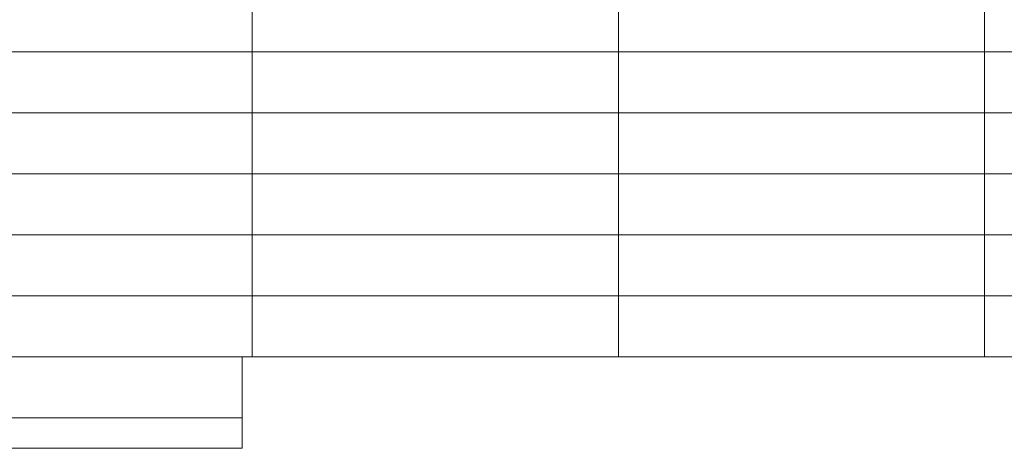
# Model space of a CAD drawing. Header units: millimetres. Extents: x -72412 to 16313, y -1015 to 52998.
# Tile 29 of 64: x -64067 to -59226, y 44379 to 46487. Entities that reach past the tile are written whole.
import ezdxf

# ---------------------------------------------------------------- set-up
doc = ezdxf.new("R2010")
doc.units = ezdxf.units.MM
doc.header["$LTSCALE"] = 50
doc.layers.add('4plfd', color=254, linetype='Continuous')
doc.layers.add('WL570---_TOEVOER', color=200, linetype='Continuous')

# ---------------------------------------------------------------- blocks, each defined once
blk = doc.blocks.new('Groep-44')
at = {"color": 8, "linetype": 'Continuous', "lineweight": 13}
for p, q in [((-73154.9, 44799.1), (-11882.7, 44799.1)), ((-73154.9, 44499.1), (-11654.9, 44499.1)), ((-73154.9, 44199.1), (-11654.9, 44199.1)), ((-73154.9, 43899.1), (-11654.9, 43899.1)), ((-73154.9, 43599.1), (-11654.9, 43599.1)), ((-73154.9, 43299.1), (-11654.9, 43299.1))]:
    blk.add_line(p, q, dxfattribs=at)
blk = doc.blocks.new('Groep-50')
at = {"color": 8, "linetype": 'Continuous', "lineweight": 13}
for p, q in [((-65654.9, 50199.1), (-65654.9, 43299.1)), ((-63854.9, 50199.1), (-63854.9, 43299.1)), ((-62054.9, 50199.1), (-62054.9, 43299.1)), ((-65654.9, 43299.1), (-65654.9, 44799.1)), ((-65654.9, 44749.1), (-65654.9, 43299.1)), ((-65654.9, 43299.1), (-65704.9, 43299.1)), ((-65704.9, 43299.1), (-65704.9, 42849.1)), ((-65654.9, 43299.1), (-37005.1, 43299.1)), ((-73154.9, 42999.1), (-65704.9, 42999.1)), ((-65704.9, 42849.1), (-73304.9, 42849.1))]:
    blk.add_line(p, q, dxfattribs=at)
at = {"color": 8}
blk.add_blockref('Groep-44', (0, 0), dxfattribs=at)
blk = doc.blocks.new('Block plafond 5e verd')
at = {"layer": '4plfd'}
blk.add_blockref('Groep-50', (73304.9, -19149.1), dxfattribs=at)

msp = doc.modelspace()

# ---------------------------------------------------------------- block references
at = {"layer": 'WL570---_TOEVOER'}
msp.add_blockref('Block plafond 5e verd', (-70573.6, 20679.1), dxfattribs=at)

doc.saveas('drawing.dxf')
